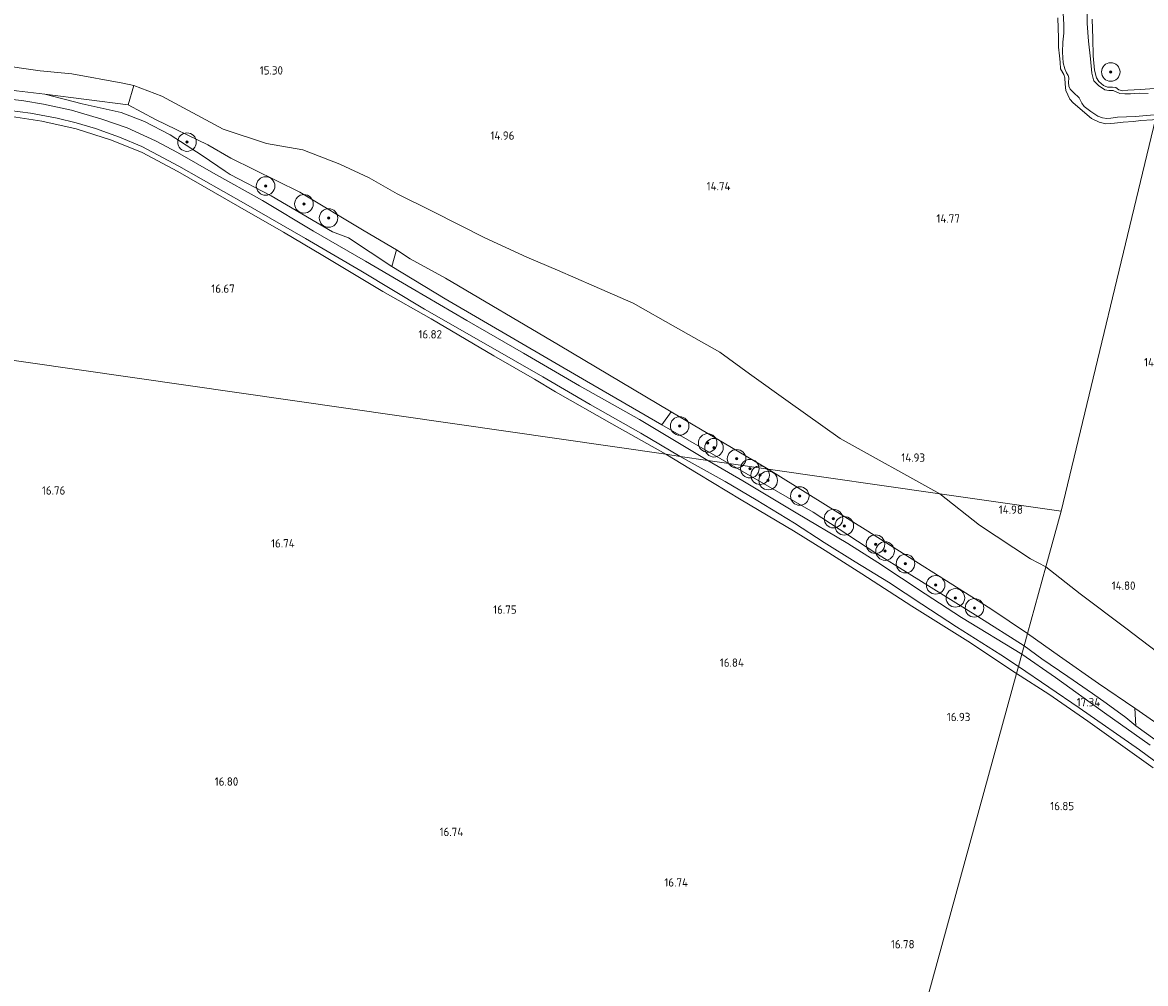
# Model space of a CAD drawing. Extents: x 196936 to 200438, y 361224 to 364196.
# Tile 164 of 256: x 199101 to 199343, y 362166 to 362373. Entities that reach past the tile are written whole.
import ezdxf
from ezdxf.enums import TextEntityAlignment as Align

# ---------------------------------------------------------------- set-up
doc = ezdxf.new("R2010")
doc.units = 0
for name, color, linetype, lineweight in [('B-ME-GR-BOOM-S', 90, 'Continuous', 25), ('B-ME-GR-BOUWLAND_AKKERBOUW-GV', 80, 'Continuous', 13), ('B-ME-GR-BOUWLAND_BRAAKLIGGEND-GV', 200, 'Continuous', 13), ('B-ME-GR-GRAS-GV', 60, 'Continuous', 13), ('B-ME-GW-TALUD_KRUIN-G', 90, 'Continuous', 18), ('B-ME-GW-TALUD_TEEN-G', 90, 'Continuous', 18), ('B-ME-IE-TERREINAFSCHEIDING_KUNSTMATIG_HEKWERK-G', 20, 'IE-TERREINAFSCHEIDING-KUNSTMATIG', 18), ('B-ME-OG-HOOGTEPUNT-S', 7, 'Continuous', 25), ('B-ME-OG-TERREIN_GROEN-GV', 7, 'Continuous', 18), ('B-ME-OG-WATER_BEEK-GV', 150, 'Continuous', 18), ('B-ME-VH-ONVERHARD-GV', 252, 'Continuous', 18)]:
    doc.layers.add(name, color=color, linetype=linetype, lineweight=lineweight)
doc.styles.add('NLCS-ISO-ANNOTATIVE-T18', font='NLCS-ISO.ttf', dxfattribs={"height": 1.8})
doc.linetypes.add('IE-TERREINAFSCHEIDING-KUNSTMATIG', pattern='A,4,[82,NLCS.SHX,S=0.75,R=90,X=0,Y=0],4,-2', length=10)

# ---------------------------------------------------------------- blocks, each defined once
blk = doc.blocks.new('SAL-HOOGTELABEL-SO')
at = {"color": 0, "linetype": 'ByBlock', "lineweight": -2, "style": 'NLCS-ISO-ANNOTATIVE-T18'}
blk.add_attdef('HOOGTE', text='', height=1.8, dxfattribs=at).set_placement((2.79, 0), align=Align.RIGHT)
blk = doc.blocks.new('SGR-BOOM_01-SO')
at = {"linetype": 'ByBlock', "lineweight": 18}
h = blk.add_hatch(color=0, dxfattribs=at)
h.dxf.hatch_style = 1
edge = h.paths.add_edge_path()
edge.add_arc((0, 0), 0.25, 0, 360)
at = {"color": 0, "linetype": 'ByBlock', "lineweight": 18}
for radius in [2, 0.25]:
    blk.add_circle((0, 0), radius, dxfattribs=at)

msp = doc.modelspace()

# ---------------------------------------------------------------- linework, layer by layer
at = {"layer": 'B-ME-GR-BOUWLAND_AKKERBOUW-GV'}
for points in [[(199095.749, 362353.559, 16.868), (199105.116, 362352.135, 16.807), (199112.552, 362350.476, 16.777), (199120.158, 362348.06, 16.786), (199126.757, 362345.359, 16.79), (199134.441, 362341.275, 16.803), (199147.288, 362333.909, 16.807), (199157.244, 362328.194, 16.807), (199165.718, 362323.157, 16.812), (199178.65, 362315.413, 16.855), (199189.047, 362309.499, 16.907), (199202.556, 362301.568, 16.985), (199211.345, 362296.542, 16.98), (199215.835, 362293.783, 16.946), (199227.988, 362286.855, 16.972), (199239.634, 362280.308, 17.026), (199009.642, 362313.388, 16.776)], [(198948.629, 362152.655, 17.401), (198956.274, 362164.119, 17.347), (198971.11, 362189.922, 17.272), (198983.855, 362215.18, 17.215), (198991.348, 362231.277, 17.125), (198995.772, 362243.034, 17.146), (198998.691, 362252.907, 17.215), (199000.461, 362260.171, 17.206), (199002.431, 362269.923, 17.098), (199009.221, 362310.481, 16.79), (199009.642, 362313.388, 16.776), (199239.634, 362280.308, 17.026), (199246.631, 362276.106, 17.069), (199255.846, 362270.517, 17.095), (199267.174, 362263.831, 17.112), (199273.942, 362259.598, 17.129), (199281.877, 362254.546, 17.146), (199292.686, 362247.547, 17.172), (199304.734, 362240.021, 17.21), (199315.226, 362233.045, 17.226), (199229.178, 361919.435, 17.377), (198868.096, 361996.278, 17.378)], [(199229.178, 361919.435, 17.377), (199315.226, 362233.045, 17.226), (199322.211, 362228.584, 17.121), (199330.589, 362222.801, 17.016), (199344.645, 362212.735, 17.038)]]:
    msp.add_polyline3d(points, dxfattribs=at)
at = {"layer": 'B-ME-GR-BOUWLAND_BRAAKLIGGEND-GV'}
msp.add_polyline3d([(199344.971, 362359.213, 14.833), (199341.975, 362358.994, 14.792), (199339.233, 362358.845, 14.782), (199338.101, 362358.711, 14.782), (199337.307, 362358.912, 14.774), (199336.645, 362359.368, 14.774), (199335.891, 362359.458, 14.779), (199334.858, 362359.45, 14.798), (199333.981, 362359.859, 14.8), (199332.968, 362360.724, 14.767), (199332.454, 362361.497, 14.741), (199332.047, 362363.155, 14.726), (199331.729, 362366.227, 14.731), (199331.652, 362369.982, 14.746), (199331.529, 362374.153, 14.754)], dxfattribs=at)
at = {"layer": 'B-ME-GR-GRAS-GV'}
for points in [[(199325.252, 362375.395, 14.45), (199325.39, 362372.975, 14.45), (199325.396, 362371.121, 14.45), (199325.22, 362369.203, 14.45), (199325.151, 362366.983, 14.45), (199325.294, 362364.728, 14.45), (199325.66, 362363.424, 14.45), (199325.984, 362362.535, 14.45), (199326.322, 362361.99, 14.45), (199326.493, 362361.507, 14.45), (199326.403, 362360.502, 14.45), (199326.503, 362359.67, 14.45), (199326.807, 362359.061, 14.45), (199327.486, 362358.338, 14.45), (199328.706, 362357.148, 14.45), (199329.301, 362356.024, 14.45), (199329.781, 362355.315, 14.45), (199331.23, 362354.232, 14.45), (199332.757, 362353.239, 14.45), (199333.747, 362352.877, 14.45), (199334.678, 362352.714, 14.45), (199335.519, 362352.776, 14.45), (199336.994, 362353.025, 14.45), (199340.841, 362353.148, 14.45), (199346.451, 362353.633, 14.45)], [(199343.619, 362358.091, 14.45), (199341.662, 362358.185, 14.45), (199339.803, 362358.015, 14.45), (199338.561, 362358.037, 14.45), (199337.479, 362358.11, 14.45), (199336.037, 362358.715, 14.45), (199335.106, 362358.732, 14.45), (199334.274, 362358.925, 14.45), (199332.911, 362359.839, 14.45), (199332.161, 362360.555, 14.45), (199331.874, 362360.842, 14.45), (199331.782, 362361.025, 14.45), (199331.464, 362362.518, 14.45), (199331.174, 362365.563, 14.45), (199330.736, 362369.398, 14.45), (199330.478, 362373.223, 14.45), (199330.448, 362376.569, 14.45)], [(199324.137, 362374.392, 14.87), (199324.247, 362370.038, 14.906), (199324.288, 362368.067, 14.902), (199324.511, 362366.219, 14.882), (199324.625, 362364.872, 14.862), (199324.687, 362363.453, 14.866), (199325.402, 362362.207, 14.848), (199325.637, 362361.471, 14.851), (199325.704, 362360.136, 14.841), (199325.885, 362358.721, 14.807), (199326.68, 362356.863, 14.8), (199327.444, 362356.078, 14.795), (199331.404, 362352.706, 14.744), (199333.006, 362351.893, 14.726), (199334.478, 362351.57, 14.692), (199336.354, 362351.702, 14.679), (199338.21, 362351.957, 14.664), (199340.459, 362352.095, 14.666), (199342.017, 362352.308, 14.653), (199344.512, 362352.418, 14.664)], [(199344.512, 362352.418, 14.664), (199342.017, 362352.308, 14.653), (199340.459, 362352.095, 14.666), (199338.21, 362351.957, 14.664), (199336.354, 362351.702, 14.679), (199334.478, 362351.57, 14.692), (199333.006, 362351.893, 14.726), (199331.404, 362352.706, 14.744), (199327.444, 362356.078, 14.795), (199326.68, 362356.863, 14.8), (199325.885, 362358.721, 14.807), (199325.704, 362360.136, 14.841), (199325.637, 362361.471, 14.851), (199325.402, 362362.207, 14.848), (199324.687, 362363.453, 14.866), (199324.625, 362364.872, 14.862), (199324.511, 362366.219, 14.882), (199324.288, 362368.067, 14.902), (199324.247, 362370.038, 14.906), (199324.137, 362374.392, 14.87)], [(199331.529, 362374.153, 14.754), (199331.652, 362369.982, 14.746), (199331.729, 362366.227, 14.731), (199332.047, 362363.155, 14.726), (199332.454, 362361.497, 14.741), (199332.968, 362360.724, 14.767), (199333.981, 362359.859, 14.8), (199334.858, 362359.45, 14.798), (199335.891, 362359.458, 14.779), (199336.645, 362359.368, 14.774), (199337.307, 362358.912, 14.774), (199338.101, 362358.711, 14.782), (199339.233, 362358.845, 14.782), (199341.975, 362358.994, 14.792), (199344.971, 362359.213, 14.833)], [(199345.157, 362352.585, 14.665), (199324.831, 362268.053, 15.006), (199298.71, 362271.81, 15.108), (199277.223, 362283.711, 15.182), (199266.006, 362291.693, 15.178), (199257.702, 362297.689, 15.127), (199251.305, 362302.304, 15.139), (199241.718, 362307.697, 15.252), (199232.573, 362312.87, 15.27), (199224.181, 362316.583, 15.319), (199216.274, 362320.013, 15.334), (199209.7, 362322.847, 15.382), (199200.596, 362327.001, 15.453), (199189.389, 362332.627, 15.492), (199181.745, 362336.447, 15.531), (199175.657, 362339.932, 15.531), (199169.358, 362342.901, 15.585), (199161.402, 362345.991, 15.69), (199153.574, 362347.299, 15.762), (199144.255, 362350.441, 15.792), (199131.035, 362357.54, 15.816), (199124.956, 362359.826, 15.879), (199122.591, 362360.306, 15.945), (199111.57, 362362.374, 16.002), (199104.788, 362362.973, 16.029), (199095.245, 362364.356, 16.068)], [(199099.711, 362358.688, 16.883), (199105.807, 362357.936, 16.719), (199113.824, 362355.866, 16.697), (199122.248, 362354.005, 16.693), (199127.283, 362352.094, 16.659), (199132.823, 362349.17, 16.624), (199139.675, 362344.723, 16.68), (199144.654, 362341.35, 16.806), (199145.754, 362340.665, 16.806), (199154.568, 362336.075, 16.953), (199167.765, 362328.31, 16.933), (199171.252, 362326.966, 16.933), (199180.555, 362320.823, 17.079), (199192.083, 362313.816, 17.25), (199222.516, 362296.082, 17.254), (199238.759, 362286.695, 17.207), (199253.182, 362278.359, 17.165), (199248.715, 362279.001, 17.192), (199233.924, 362287.789, 17.156), (199220.992, 362295.072, 17.145), (199208.934, 362302.089, 17.154), (199196.734, 362309.135, 17.118), (199184.963, 362316.028, 17.223), (199174.895, 362321.973, 17.08), (199163.674, 362328.45, 17.061), (199152.666, 362335.056, 16.949), (199142.155, 362340.946, 16.906), (199134.389, 362345.351, 16.9), (199129.658, 362347.919, 16.863), (199123.559, 362350.678, 16.909), (199118.054, 362352.582, 16.89), (199111.566, 362354.498, 16.874), (199105.501, 362355.8, 16.89), (199101.244, 362356.49, 16.913), (199092.358, 362357.633, 17.013)], [(199098.207, 362354.459, 16.917), (199102.685, 362353.863, 16.844), (199108.46, 362352.784, 16.786), (199112.526, 362351.789, 16.78), (199116.677, 362350.533, 16.78), (199121.886, 362348.702, 16.729), (199126.701, 362346.672, 16.74), (199134.642, 362342.438, 16.865), (199149.089, 362334.225, 16.93), (199161.934, 362326.852, 16.953), (199173.889, 362319.881, 17.017), (199187.648, 362311.614, 17.052), (199200.321, 362304.36, 17.074), (199213.153, 362297.007, 17.103), (199223.312, 362291.078, 17.082), (199234.254, 362284.867, 17.085), (199242.697, 362279.867, 17.106), (199239.634, 362280.308, 17.026), (199227.988, 362286.855, 16.972), (199215.835, 362293.783, 16.946), (199211.345, 362296.542, 16.98), (199202.556, 362301.568, 16.985), (199189.047, 362309.499, 16.907), (199178.65, 362315.413, 16.855), (199165.718, 362323.157, 16.812), (199157.244, 362328.194, 16.807), (199147.288, 362333.909, 16.807), (199134.441, 362341.275, 16.803), (199126.757, 362345.359, 16.79), (199120.158, 362348.06, 16.786), (199112.552, 362350.476, 16.777), (199105.116, 362352.135, 16.807), (199095.749, 362353.559, 16.868)], [(199347.193, 362236.445, 15.13), (199338.783, 362242.829, 15.118), (199328.916, 362250.222, 15.078), (199321.528, 362256.015, 15.088), (199324.831, 362268.053, 15.006), (199345.157, 362352.585, 14.665)], [(199355.08, 362215.558, 16.786), (199340.754, 362225.594, 16.762), (199332.916, 362230.868, 16.807), (199324.484, 362236.813, 16.816), (199317.589, 362241.659, 16.924), (199321.528, 362256.015, 15.088), (199328.916, 362250.222, 15.078), (199338.783, 362242.829, 15.118), (199347.193, 362236.445, 15.13)], [(199343.994, 362217.63, 17.221), (199334.185, 362224.59, 17.287), (199323.614, 362232.189, 17.296), (199316.381, 362237.255, 17.317), (199316.857, 362238.99, 17.308), (199320.658, 362236.238, 17.284), (199326.287, 362232.439, 17.324), (199331.626, 362228.741, 17.342), (199334.546, 362226.627, 17.329), (199338.752, 362223.578, 17.269), (199340.925, 362221.769, 17.216), (199367.34, 362202.797, 17.239)], [(199344.645, 362212.735, 17.038), (199330.589, 362222.801, 17.016), (199322.211, 362228.584, 17.121), (199315.226, 362233.045, 17.226), (199315.65, 362234.591, 17.215), (199328.725, 362225.668, 17.221), (199341.721, 362216.573, 17.251), (199355.663, 362206.337, 17.294)]]:
    msp.add_polyline3d(points, dxfattribs=at)
for points in [[(199277.223, 362283.711, 15.182), (199298.71, 362271.81, 15.108), (199261.726, 362277.13, 16.953), (199240.817, 362289.502, 16.897), (199216.465, 362303.912, 16.832), (199192.114, 362318.321, 16.767), (199184.529, 362322.441, 16.989), (199181.57, 362324.372, 16.678), (199174.615, 362328.521, 16.601), (199160.764, 362336.836, 16.527), (199145.857, 362344.178, 16.479), (199140.892, 362347.045, 16.443), (199129.653, 362352.492, 16.338), (199123.773, 362355.689, 16.518), (199124.956, 362359.826, 15.879), (199131.035, 362357.54, 15.816), (199144.255, 362350.441, 15.792), (199153.574, 362347.299, 15.762), (199161.402, 362345.991, 15.69), (199169.358, 362342.901, 15.585), (199175.657, 362339.932, 15.531), (199181.745, 362336.447, 15.531), (199189.389, 362332.627, 15.492), (199200.596, 362327.001, 15.453), (199209.7, 362322.847, 15.382), (199216.274, 362320.013, 15.334), (199224.181, 362316.583, 15.319), (199232.573, 362312.87, 15.27), (199241.718, 362307.697, 15.252), (199251.305, 362302.304, 15.139), (199257.702, 362297.689, 15.127), (199266.006, 362291.693, 15.178)], [(199181.57, 362324.372, 16.678), (199180.555, 362320.823, 17.079), (199171.252, 362326.966, 16.933), (199167.765, 362328.31, 16.933), (199154.568, 362336.075, 16.953), (199145.754, 362340.665, 16.806), (199144.654, 362341.35, 16.806), (199139.675, 362344.723, 16.68), (199132.823, 362349.17, 16.624), (199127.283, 362352.094, 16.659), (199122.248, 362354.005, 16.693), (199113.824, 362355.866, 16.697), (199105.807, 362357.936, 16.719), (199123.773, 362355.689, 16.518), (199129.653, 362352.492, 16.338), (199140.892, 362347.045, 16.443), (199145.857, 362344.178, 16.479), (199160.764, 362336.836, 16.527), (199174.615, 362328.521, 16.601)], [(199240.817, 362289.502, 16.897), (199261.726, 362277.13, 16.953), (199253.182, 362278.359, 17.165), (199238.759, 362286.695, 17.207)], [(199315.65, 362234.591, 17.215), (199315.226, 362233.045, 17.226), (199304.734, 362240.021, 17.21), (199292.686, 362247.547, 17.172), (199281.877, 362254.546, 17.146), (199273.942, 362259.598, 17.129), (199267.174, 362263.831, 17.112), (199255.846, 362270.517, 17.095), (199246.631, 362276.106, 17.069), (199239.634, 362280.308, 17.026), (199242.697, 362279.867, 17.106), (199252.434, 362274.441, 17.119), (199259.093, 362270.491, 17.138), (199267.336, 362265.491, 17.17), (199273.795, 362261.261, 17.221), (199280.408, 362257.125, 17.196), (199287.612, 362252.712, 17.189), (199294.8, 362247.973, 17.119), (199302.283, 362243.095, 17.202), (199311.862, 362237.107, 17.285)], [(199316.857, 362238.99, 17.308), (199316.381, 362237.255, 17.317), (199303.387, 362245.153, 17.303), (199295.562, 362250.247, 17.258), (199285.315, 362256.993, 17.265), (199278.888, 362261.083, 17.258), (199267.758, 362267.718, 17.201), (199256.224, 362274.584, 17.246), (199248.715, 362279.001, 17.192), (199253.182, 362278.359, 17.165), (199271.397, 362267.835, 17.292), (199284.704, 362259.125, 17.413), (199306.895, 362245.377, 17.344)], [(199317.589, 362241.659, 16.924), (199316.857, 362238.99, 17.308), (199306.895, 362245.377, 17.344), (199284.704, 362259.125, 17.413), (199271.397, 362267.835, 17.292), (199253.182, 362278.359, 17.165), (199261.726, 362277.13, 16.953), (199282.592, 362264.089, 17.071), (199309.682, 362246.98, 17.08)], [(199321.528, 362256.015, 15.088), (199317.589, 362241.659, 16.924), (199309.682, 362246.98, 17.08), (199282.592, 362264.089, 17.071), (199261.726, 362277.13, 16.953), (199298.71, 362271.81, 15.108), (199307.234, 362265.039, 15.109), (199318.221, 362257.779, 15.103)], [(199324.831, 362268.053, 15.006), (199321.528, 362256.015, 15.088), (199318.221, 362257.779, 15.103), (199307.234, 362265.039, 15.109), (199298.71, 362271.81, 15.108)], [(199340.754, 362225.594, 16.762), (199340.925, 362221.769, 17.216), (199338.752, 362223.578, 17.269), (199334.546, 362226.627, 17.329), (199331.626, 362228.741, 17.342), (199326.287, 362232.439, 17.324), (199320.658, 362236.238, 17.284), (199316.857, 362238.99, 17.308), (199317.589, 362241.659, 16.924), (199324.484, 362236.813, 16.816), (199332.916, 362230.868, 16.807)]]:
    msp.add_polyline3d(points, close=True, dxfattribs=at)
at = {"layer": 'B-ME-GW-TALUD_KRUIN-G'}
for points in [[(199324.137, 362374.392, 14.87), (199324.247, 362370.038, 14.906), (199324.288, 362368.067, 14.902)], [(199344.971, 362359.213, 14.833), (199341.975, 362358.994, 14.792), (199339.233, 362358.845, 14.782), (199338.101, 362358.711, 14.782), (199337.307, 362358.912, 14.774), (199336.645, 362359.368, 14.774), (199335.891, 362359.458, 14.779), (199334.858, 362359.45, 14.798), (199333.981, 362359.859, 14.8), (199332.968, 362360.724, 14.767), (199332.454, 362361.497, 14.741), (199332.047, 362363.155, 14.726), (199331.729, 362366.227, 14.731), (199331.652, 362369.982, 14.746), (199331.529, 362374.153, 14.754)], [(199324.288, 362368.067, 14.902), (199324.511, 362366.219, 14.882), (199324.625, 362364.872, 14.862), (199324.687, 362363.453, 14.866), (199325.402, 362362.207, 14.848), (199325.637, 362361.471, 14.851), (199325.704, 362360.136, 14.841), (199325.885, 362358.721, 14.807), (199326.68, 362356.863, 14.8), (199327.444, 362356.078, 14.795), (199331.404, 362352.706, 14.744), (199333.006, 362351.893, 14.726), (199334.478, 362351.57, 14.692), (199336.354, 362351.702, 14.679), (199338.21, 362351.957, 14.664), (199340.459, 362352.095, 14.666), (199342.017, 362352.308, 14.653), (199344.512, 362352.418, 14.664), (199345.157, 362352.585, 14.665)], [(199105.807, 362357.936, 16.719), (199113.824, 362355.866, 16.697), (199122.248, 362354.005, 16.693), (199127.283, 362352.094, 16.659), (199132.823, 362349.17, 16.624), (199139.675, 362344.723, 16.68), (199144.654, 362341.35, 16.806)], [(199144.654, 362341.35, 16.806), (199145.754, 362340.665, 16.806), (199154.568, 362336.075, 16.953), (199167.765, 362328.31, 16.933), (199171.252, 362326.966, 16.933)], [(199171.252, 362326.966, 16.933), (199180.555, 362320.823, 17.079)], [(199180.555, 362320.823, 17.079), (199192.083, 362313.816, 17.25), (199222.516, 362296.082, 17.254), (199238.759, 362286.695, 17.207)], [(199238.759, 362286.695, 17.207), (199253.182, 362278.359, 17.165)], [(199316.857, 362238.99, 17.308), (199306.895, 362245.377, 17.344), (199284.704, 362259.125, 17.413), (199271.397, 362267.835, 17.292), (199253.182, 362278.359, 17.165)], [(199316.857, 362238.99, 17.308), (199320.658, 362236.238, 17.284), (199326.287, 362232.439, 17.324), (199331.626, 362228.741, 17.342), (199334.546, 362226.627, 17.329), (199338.752, 362223.578, 17.269), (199340.925, 362221.769, 17.216)], [(199340.925, 362221.769, 17.216), (199367.34, 362202.797, 17.239), (199389.933, 362186.274, 17.216), (199403.428, 362176.459, 17.026)]]:
    msp.add_polyline3d(points, dxfattribs=at)
at = {"layer": 'B-ME-GW-TALUD_TEEN-G'}
for points in [[(199124.956, 362359.826, 15.879), (199131.035, 362357.54, 15.816), (199144.255, 362350.441, 15.792), (199153.574, 362347.299, 15.762), (199161.402, 362345.991, 15.69), (199169.358, 362342.901, 15.585), (199175.657, 362339.932, 15.531), (199181.745, 362336.447, 15.531), (199189.389, 362332.627, 15.492), (199200.596, 362327.001, 15.453), (199209.7, 362322.847, 15.382), (199216.274, 362320.013, 15.334), (199224.181, 362316.583, 15.319), (199232.573, 362312.87, 15.27), (199241.718, 362307.697, 15.252), (199251.305, 362302.304, 15.139), (199257.702, 362297.689, 15.127), (199266.006, 362291.693, 15.178), (199277.223, 362283.711, 15.182), (199298.71, 362271.81, 15.108)], [(199298.71, 362271.81, 15.108), (199307.234, 362265.039, 15.109), (199318.221, 362257.779, 15.103), (199321.528, 362256.015, 15.088)], [(199321.528, 362256.015, 15.088), (199328.916, 362250.222, 15.078), (199338.783, 362242.829, 15.118), (199347.193, 362236.445, 15.13), (199351.873, 362232.871, 15.188), (199361.383, 362225.564, 15.267), (199372.352, 362216.995, 15.312), (199382.521, 362209.153, 15.335), (199390.677, 362202.892, 15.367), (199398.119, 362196.929, 15.382), (199405.503, 362190.727, 15.355), (199411.566, 362185.44, 15.357), (199418.083, 362179.949, 15.332), (199422.731, 362175.85, 15.362), (199430.328, 362168.434, 15.467), (199435.999, 362162.957, 15.601), (199441.746, 362157.273, 15.634), (199449.331, 362149.672, 15.818), (199456.057, 362143.219, 15.905), (199460.433, 362138.901, 16.008), (199466.322, 362133.152, 16.015), (199468.133, 362131.541, 15.864), (199470.435, 362130.44, 15.908), (199474.357, 362130.093, 15.91)]]:
    msp.add_polyline3d(points, dxfattribs=at)
at = {"layer": 'B-ME-IE-TERREINAFSCHEIDING_KUNSTMATIG_HEKWERK-G'}
for points in [[(199031.408, 362373.392, 16.599), (199039.915, 362372.316, 16.419), (199058.571, 362369.753, 16.293), (199079.618, 362366.698, 16.122), (199095.245, 362364.356, 16.068), (199104.788, 362362.973, 16.029), (199111.57, 362362.374, 16.002), (199122.591, 362360.306, 15.945), (199124.956, 362359.826, 15.879)], [(199039.563, 362366.381, 16.936), (199057.027, 362364.157, 16.947), (199074.072, 362362.007, 16.921), (199086.145, 362360.521, 16.896), (199092.869, 362359.594, 16.904), (199099.711, 362358.688, 16.883), (199105.807, 362357.936, 16.719)], [(199124.956, 362359.826, 15.879), (199123.773, 362355.689, 16.518)], [(199240.817, 362289.502, 16.897), (199216.465, 362303.912, 16.832), (199192.114, 362318.321, 16.767), (199184.529, 362322.441, 16.989), (199181.57, 362324.372, 16.678), (199174.615, 362328.521, 16.601), (199160.764, 362336.836, 16.527), (199145.857, 362344.178, 16.479), (199140.892, 362347.045, 16.443), (199129.653, 362352.492, 16.338), (199123.773, 362355.689, 16.518), (199105.807, 362357.936, 16.719)], [(199261.726, 362277.13, 16.953), (199240.817, 362289.502, 16.897)], [(199261.726, 362277.13, 16.953), (199282.592, 362264.089, 17.071), (199309.682, 362246.98, 17.08), (199317.589, 362241.659, 16.924)], [(199317.589, 362241.659, 16.924), (199324.484, 362236.813, 16.816), (199332.916, 362230.868, 16.807), (199340.754, 362225.594, 16.762), (199355.08, 362215.558, 16.786), (199372.175, 362203.628, 16.903)]]:
    msp.add_polyline3d(points, dxfattribs=at)
at = {"layer": 'B-ME-OG-TERREIN_GROEN-GV'}
for points in [[(199124.956, 362359.826, 15.879), (199123.773, 362355.689, 16.518), (199105.807, 362357.936, 16.719), (199099.711, 362358.688, 16.883), (199092.869, 362359.594, 16.904), (199086.145, 362360.521, 16.896), (199074.072, 362362.007, 16.921), (199057.027, 362364.157, 16.947), (199039.563, 362366.381, 16.936), (199036.418, 362367.823, 16.902), (199033.323, 362370.716, 16.699), (199031.408, 362373.392, 16.599), (199039.915, 362372.316, 16.419), (199058.571, 362369.753, 16.293), (199079.618, 362366.698, 16.122), (199095.245, 362364.356, 16.068), (199104.788, 362362.973, 16.029), (199111.57, 362362.374, 16.002), (199122.591, 362360.306, 15.945)], [(199240.817, 362289.502, 16.897), (199238.759, 362286.695, 17.207), (199222.516, 362296.082, 17.254), (199192.083, 362313.816, 17.25), (199180.555, 362320.823, 17.079), (199181.57, 362324.372, 16.678), (199184.529, 362322.441, 16.989), (199192.114, 362318.321, 16.767), (199216.465, 362303.912, 16.832)]]:
    msp.add_polyline3d(points, close=True, dxfattribs=at)
msp.add_polyline3d([(199367.34, 362202.797, 17.239), (199340.925, 362221.769, 17.216), (199340.754, 362225.594, 16.762), (199355.08, 362215.558, 16.786)], dxfattribs=at)
at = {"layer": 'B-ME-OG-WATER_BEEK-GV'}
for points in [[(199346.451, 362353.633, 14.45), (199340.841, 362353.148, 14.45), (199336.994, 362353.025, 14.45), (199335.519, 362352.776, 14.45), (199334.678, 362352.714, 14.45), (199333.747, 362352.877, 14.45), (199332.757, 362353.239, 14.45), (199331.23, 362354.232, 14.45), (199329.781, 362355.315, 14.45), (199329.301, 362356.024, 14.45), (199328.706, 362357.148, 14.45), (199327.486, 362358.338, 14.45), (199326.807, 362359.061, 14.45), (199326.503, 362359.67, 14.45), (199326.403, 362360.502, 14.45), (199326.493, 362361.507, 14.45), (199326.322, 362361.99, 14.45), (199325.984, 362362.535, 14.45), (199325.66, 362363.424, 14.45), (199325.294, 362364.728, 14.45), (199325.151, 362366.983, 14.45), (199325.22, 362369.203, 14.45), (199325.396, 362371.121, 14.45), (199325.39, 362372.975, 14.45), (199325.252, 362375.395, 14.45)], [(199330.448, 362376.569, 14.45), (199330.478, 362373.223, 14.45), (199330.736, 362369.398, 14.45), (199331.174, 362365.563, 14.45), (199331.464, 362362.518, 14.45), (199331.782, 362361.025, 14.45), (199331.874, 362360.842, 14.45), (199332.161, 362360.555, 14.45), (199332.911, 362359.839, 14.45), (199334.274, 362358.925, 14.45), (199335.106, 362358.732, 14.45), (199336.037, 362358.715, 14.45), (199337.479, 362358.11, 14.45), (199338.561, 362358.037, 14.45), (199339.803, 362358.015, 14.45), (199341.662, 362358.185, 14.45), (199343.619, 362358.091, 14.45)]]:
    msp.add_polyline3d(points, dxfattribs=at)
at = {"layer": 'B-ME-VH-ONVERHARD-GV'}
for points in [[(199092.358, 362357.633, 17.013), (199101.244, 362356.49, 16.913), (199105.501, 362355.8, 16.89), (199111.566, 362354.498, 16.874), (199118.054, 362352.582, 16.89), (199123.559, 362350.678, 16.909), (199129.658, 362347.919, 16.863), (199134.389, 362345.351, 16.9), (199142.155, 362340.946, 16.906), (199152.666, 362335.056, 16.949), (199163.674, 362328.45, 17.061), (199174.895, 362321.973, 17.08), (199184.963, 362316.028, 17.223), (199196.734, 362309.135, 17.118), (199208.934, 362302.089, 17.154), (199220.992, 362295.072, 17.145), (199233.924, 362287.789, 17.156), (199248.715, 362279.001, 17.192), (199242.697, 362279.867, 17.106), (199234.254, 362284.867, 17.085), (199223.312, 362291.078, 17.082), (199213.153, 362297.007, 17.103), (199200.321, 362304.36, 17.074), (199187.648, 362311.614, 17.052), (199173.889, 362319.881, 17.017), (199161.934, 362326.852, 16.953), (199149.089, 362334.225, 16.93), (199134.642, 362342.438, 16.865), (199126.701, 362346.672, 16.74), (199121.886, 362348.702, 16.729), (199116.677, 362350.533, 16.78), (199112.526, 362351.789, 16.78), (199108.46, 362352.784, 16.786), (199102.685, 362353.863, 16.844), (199098.207, 362354.459, 16.917)], [(199355.663, 362206.337, 17.294), (199341.721, 362216.573, 17.251), (199328.725, 362225.668, 17.221), (199315.65, 362234.591, 17.215), (199316.381, 362237.255, 17.317), (199323.614, 362232.189, 17.296), (199334.185, 362224.59, 17.287), (199343.994, 362217.63, 17.221)]]:
    msp.add_polyline3d(points, dxfattribs=at)
msp.add_polyline3d([(199316.381, 362237.255, 17.317), (199315.65, 362234.591, 17.215), (199311.862, 362237.107, 17.285), (199302.283, 362243.095, 17.202), (199294.8, 362247.973, 17.119), (199287.612, 362252.712, 17.189), (199280.408, 362257.125, 17.196), (199273.795, 362261.261, 17.221), (199267.336, 362265.491, 17.17), (199259.093, 362270.491, 17.138), (199252.434, 362274.441, 17.119), (199242.697, 362279.867, 17.106), (199248.715, 362279.001, 17.192), (199256.224, 362274.584, 17.246), (199267.758, 362267.718, 17.201), (199278.888, 362261.083, 17.258), (199285.315, 362256.993, 17.265), (199295.562, 362250.247, 17.258), (199303.387, 362245.153, 17.303)], close=True, dxfattribs=at)

# ---------------------------------------------------------------- block references
at = {"layer": 'B-ME-GR-BOOM-S'}
for p in [(199335.537, 362362.741, 14.863), (199136.42, 362347.622, 16.508), (199153.369, 362338.158, 16.806), (199161.628, 362334.305, 16.722), (199166.937, 362331.261, 16.653), (199242.613, 362286.423, 17.185), (199248.651, 362282.766, 17.293), (199250.007, 362281.726, 17.357), (199254.884, 362279.35, 17.142), (199257.75, 362277.212, 17.25), (199259.953, 362275.816, 17.164), (199261.688, 362274.667, 17.207), (199268.505, 362271.31, 17.207), (199275.768, 362266.453, 17.099), (199278.098, 362264.886, 17.164), (199284.828, 362260.932, 17.164), (199286.891, 362259.448, 17.164), (199291.288, 362256.729, 17.164), (199297.786, 362252.162, 17.185), (199302.045, 362249.355, 17.185), (199306.164, 362247.197, 17.185)]:
    msp.add_blockref('SGR-BOOM_01-SO', p, dxfattribs=at)
at = {"layer": 'B-ME-OG-HOOGTEPUNT-S'}
for p, values in [((199154.316, 362362.186, 15.297), {'HOOGTE': '15.30'}), ((199204.207, 362348.138, 14.964), {'HOOGTE': '14.96'}), ((199250.784, 362337.237, 14.736), {'HOOGTE': '14.74'}), ((199300.23, 362330.248, 14.773), {'HOOGTE': '14.77'}), ((199143.93, 362315.133, 16.672), {'HOOGTE': '16.67'}), ((199188.599, 362305.284, 16.822), {'HOOGTE': '16.82'}), ((199345.042, 362299.269, 14.791), {'HOOGTE': '14.79'}), ((199292.718, 362278.704, 14.929), {'HOOGTE': '14.93'}), ((199107.411, 362271.616, 16.759), {'HOOGTE': '16.76'}), ((199313.817, 362267.478, 14.977), {'HOOGTE': '14.98'}), ((199156.855, 362260.216, 16.739), {'HOOGTE': '16.74'}), ((199338.072, 362251.094, 14.799), {'HOOGTE': '14.80'}), ((199204.681, 362245.936, 16.747), {'HOOGTE': '16.75'}), ((199253.672, 362234.492, 16.843), {'HOOGTE': '16.84'}), ((199330.47, 362225.976, 17.337), {'HOOGTE': '17.34'}), ((199302.49, 362222.775, 16.927), {'HOOGTE': '16.93'}), ((199144.69, 362208.863, 16.801), {'HOOGTE': '16.80'}), ((199324.852, 362203.571, 16.847), {'HOOGTE': '16.85'}), ((199193.176, 362198.008, 16.741), {'HOOGTE': '16.74'}), ((199241.622, 362187.107, 16.741), {'HOOGTE': '16.74'}), ((199290.454, 362173.788, 16.783), {'HOOGTE': '16.78'})]:
    msp.add_blockref('SAL-HOOGTELABEL-SO', p, dxfattribs=at).add_auto_attribs(values)

doc.saveas('drawing.dxf')
